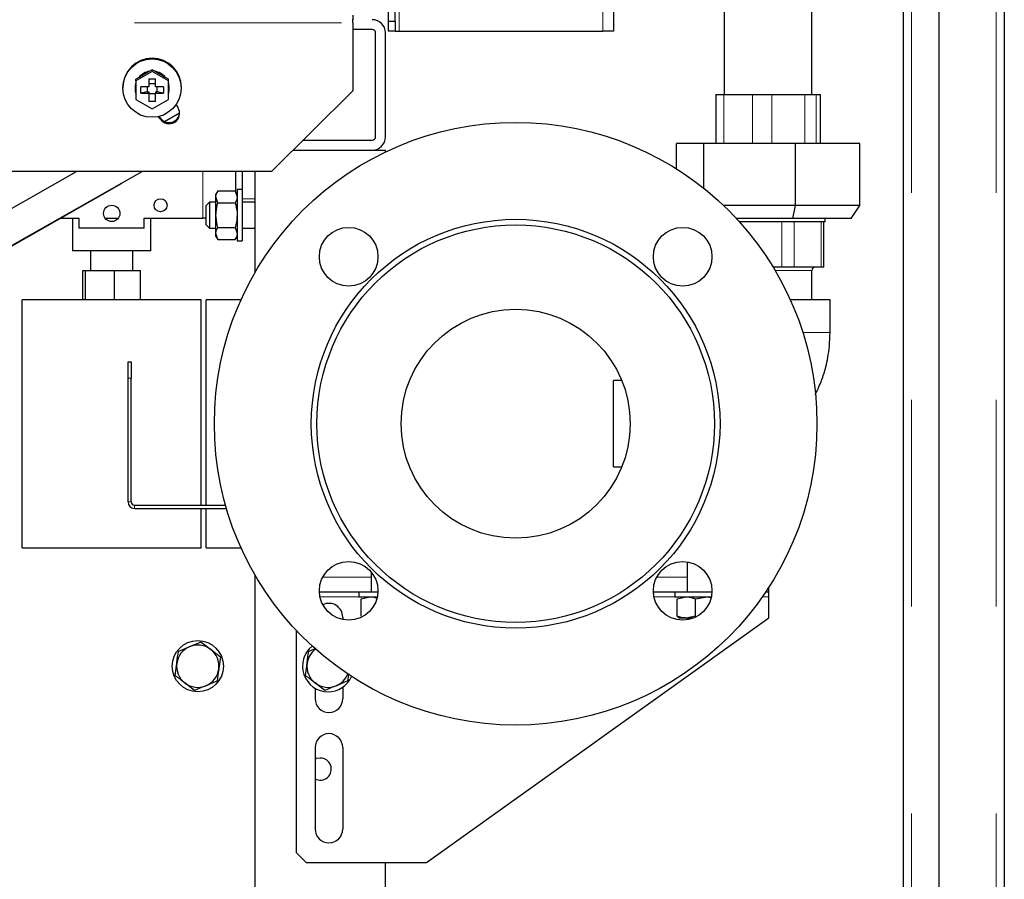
# Model space of a CAD drawing. Header units: millimetres. Extents: x 27 to 261, y 60 to 147.
# Tile 31 of 75: x 123.11 to 129.15, y 65.62 to 70.89. Entities that reach past the tile are written whole.
import ezdxf

# ---------------------------------------------------------------- set-up
doc = ezdxf.new("R2010")
doc.units = ezdxf.units.MM
doc.linetypes.add('PHANTOM', pattern=[12.7, 6.35, -1.27, 1.27, -1.27, 1.27, -1.27])

msp = doc.modelspace()

# ---------------------------------------------------------------- linework, layer by layer
at = {"color": 8, "linetype": 'PHANTOM', "lineweight": 18}
for p, q in [((128.5817, 88.8817), (128.5817, 63.7799)), ((129.1017, 88.8817), (129.1017, 63.7799)), ((126.6867, 74.0246), (126.6867, 70.8246)), ((125.4367, 70.8246), (125.4367, 70.9846)), ((116.1917, 70.8754), (125.1517, 70.8754)), ((127.4293, 70.4346), (127.4293, 70.1346)), ((127.6058, 70.4346), (127.6058, 70.1346)), ((127.7251, 70.4346), (127.7251, 70.1346)), ((127.9262, 70.4346), (127.9262, 70.1346)), ((127.9974, 70.4346), (127.9974, 70.1346)), ((128.022, 70.4346), (128.022, 70.1346)), ((123.9689, 70.2852), (123.9689, 70.2925)), ((124.2318, 69.6756), (124.2318, 69.9627)), ((124.5517, 69.7946), (124.4717, 69.7946)), ((127.7867, 69.3746), (127.7867, 69.6546)), ((127.8612, 69.3746), (127.8612, 69.6546)), ((128.0268, 69.3746), (128.0268, 69.6546)), ((127.9707, 69.3546), (127.7451, 69.3546)), ((123.7917, 68.6946), (123.7717, 68.6946)), ((123.7917, 67.9346), (123.7717, 67.9346)), ((123.8117, 67.8946), (123.8117, 67.9146)), ((124.9665, 67.4719), (125.2651, 67.4719)), ((127.0171, 67.4719), (127.2051, 67.4719)), ((124.9503, 67.3519), (125.1881, 67.3519)), ((127.0009, 67.3519), (127.1281, 67.3519)), ((127.666, 67.3519), (127.7051, 67.3519))]:
    msp.add_line(p, q, dxfattribs=at)
at = {"color": 7, "linetype": 'Continuous', "lineweight": 25}
for p, q in [((128.7517, 63.7799), (128.7517, 88.8817)), ((129.1517, 88.8708), (129.1517, 63.7908)), ((128.5317, 88.5008), (128.5317, 64.1591)), ((127.9707, 70.4346), (127.9707, 80.4546)), ((126.7517, 74.0246), (126.7517, 70.8246)), ((125.3717, 70.8846), (125.3717, 73.9646)), ((125.4117, 70.8846), (125.4117, 73.9646)), ((127.4327, 71.5746), (127.4327, 70.4346)), ((125.153, 70.9223), (125.153, 70.8923)), ((125.1517, 70.8754), (125.1517, 70.8974)), ((125.153, 70.8923), (125.1517, 70.8923)), ((125.1517, 70.8754), (125.1517, 70.4589)), ((125.1533, 70.8925), (125.153, 70.8923)), ((125.3717, 70.8846), (125.4117, 70.8846)), ((125.3717, 70.8246), (125.3717, 70.8846)), ((125.4117, 70.8846), (125.4117, 70.8246)), ((125.2717, 70.8346), (125.1517, 70.8346)), ((125.2917, 70.1746), (125.2917, 70.8146)), ((125.3517, 70.1746), (125.3517, 70.8146)), ((125.4117, 70.8246), (125.3717, 70.8246)), ((125.4117, 70.8246), (125.4367, 70.8246)), ((125.4367, 70.8246), (126.6867, 70.8246)), ((126.7517, 70.8246), (126.6867, 70.8246)), ((123.9199, 70.5772), (123.8199, 70.5199)), ((123.8977, 70.5742), (123.8422, 70.5424)), ((123.9199, 70.587), (123.8977, 70.5742)), ((123.9199, 70.5772), (123.9199, 70.587)), ((123.9422, 70.5742), (123.9199, 70.587)), ((124.0199, 70.5199), (123.9199, 70.5772)), ((123.9977, 70.5424), (123.9422, 70.5742)), ((123.8422, 70.5424), (123.8199, 70.5297)), ((123.8199, 70.5199), (123.8199, 70.5297)), ((123.8199, 70.5199), (123.8199, 70.4053)), ((123.8999, 70.5325), (123.9399, 70.5325)), ((123.8999, 70.5325), (123.8999, 70.4825)), ((123.9399, 70.5009), (123.8999, 70.5009)), ((123.9399, 70.4825), (123.9399, 70.5325)), ((124.0199, 70.5297), (123.9977, 70.5424)), ((124.0199, 70.5199), (124.0199, 70.5297)), ((124.0199, 70.4053), (124.0199, 70.5199)), ((123.7399, 70.4785), (123.7399, 70.4748)), ((123.8149, 70.4748), (123.8149, 70.4724)), ((123.8999, 70.4825), (123.8495, 70.4825)), ((123.8495, 70.4428), (123.8495, 70.4825)), ((123.8899, 70.4513), (123.8495, 70.4428)), ((123.8495, 70.4428), (123.8999, 70.4428)), ((123.8899, 70.4825), (123.8899, 70.4513)), ((123.8899, 70.4513), (123.8999, 70.4513)), ((123.8999, 70.4513), (123.8999, 70.4428)), ((123.8999, 70.4428), (123.8999, 70.3927)), ((123.8999, 70.4414), (123.9399, 70.4414)), ((123.9904, 70.4825), (123.9399, 70.4825)), ((123.9399, 70.4513), (123.9499, 70.4513)), ((123.9399, 70.4513), (123.9399, 70.4428)), ((123.9399, 70.3927), (123.9399, 70.4428)), ((123.9399, 70.4428), (123.9904, 70.4428)), ((123.9499, 70.4513), (123.9499, 70.4825)), ((123.9904, 70.4428), (123.9499, 70.4513)), ((123.9904, 70.4825), (123.9904, 70.4428)), ((124.0249, 70.4724), (124.0249, 70.4748)), ((124.0999, 70.4748), (124.0999, 70.4785)), ((124.6517, 69.9627), (125.1517, 70.4589)), ((127.3806, 70.4346), (127.3806, 70.1346)), ((127.3806, 70.4346), (127.4293, 70.4346)), ((127.4293, 70.4346), (127.6058, 70.4346)), ((127.6058, 70.4346), (127.7251, 70.4346)), ((127.7251, 70.4346), (127.9262, 70.4346)), ((127.9262, 70.4346), (127.9974, 70.4346)), ((127.9974, 70.4346), (128.022, 70.4346)), ((128.022, 70.4346), (128.0228, 70.4346)), ((128.0228, 70.1346), (128.0228, 70.4346)), ((123.8199, 70.4053), (123.9199, 70.348)), ((123.9399, 70.3927), (123.8999, 70.3927)), ((123.9199, 70.348), (124.0199, 70.4053)), ((124.0671, 70.372), (124.0779, 70.3554)), ((123.9954, 70.2694), (124.0882, 70.322)), ((123.9689, 70.2852), (123.959, 70.3004)), ((123.9689, 70.2925), (123.9631, 70.3014)), ((124.8451, 70.1546), (125.2717, 70.1546)), ((127.1395, 69.9789), (127.1395, 70.1346)), ((127.3069, 70.1346), (127.1395, 70.1346)), ((127.3069, 69.8596), (127.3069, 70.1346)), ((127.8691, 70.1346), (127.3069, 70.1346)), ((127.8691, 69.7546), (127.8691, 70.1346)), ((128.2639, 70.1346), (127.8691, 70.1346)), ((128.2639, 69.7546), (128.2639, 70.1346)), ((124.7846, 70.0946), (125.2717, 70.0946)), ((125.2717, 70.0946), (125.3517, 70.0946)), ((125.3517, 70.0827), (125.3517, 70.0946)), ((121.8066, 68.7991), (123.8577, 69.9627)), ((124.6517, 69.9627), (122.8457, 69.9627)), ((122.9057, 69.6512), (123.4547, 69.9627)), ((124.4318, 69.9627), (124.4318, 69.8418)), ((124.4717, 69.9627), (124.4717, 69.8516)), ((124.5517, 69.3433), (124.5517, 69.9627)), ((121.8067, 68.7936), (123.7317, 69.8893)), ((124.3233, 69.8447), (124.3117, 69.8246)), ((124.3117, 69.8072), (124.3117, 69.8246)), ((124.3233, 69.8447), (124.4301, 69.8447)), ((124.4417, 69.8246), (124.4301, 69.8447)), ((124.4301, 69.8447), (124.4417, 69.8072)), ((124.4717, 69.8516), (124.4417, 69.8516)), ((124.4417, 69.8516), (124.4417, 69.5376)), ((124.4717, 69.8516), (124.4717, 69.5376)), ((124.2717, 69.7746), (124.2517, 69.7546)), ((124.3117, 69.7746), (124.2717, 69.7746)), ((124.2717, 69.7746), (124.2717, 69.6146)), ((124.3233, 69.7697), (124.3117, 69.8072)), ((124.3117, 69.6946), (124.3117, 69.8072)), ((124.3233, 69.7697), (124.4301, 69.7697)), ((124.5517, 69.7746), (124.4717, 69.7746)), ((124.2517, 69.6346), (124.2517, 69.7546)), ((127.8691, 69.7546), (127.4272, 69.7546)), ((127.8537, 69.6746), (127.8691, 69.7546)), ((128.2639, 69.7546), (127.8691, 69.7546)), ((128.212, 69.6746), (128.2639, 69.7546)), ((123.3564, 69.6756), (123.4718, 69.6756)), ((123.4318, 69.6756), (123.4318, 69.4756)), ((123.4718, 69.6156), (123.4718, 69.6756)), ((123.6318, 69.6756), (123.7118, 69.6756)), ((123.8718, 69.6156), (123.8718, 69.6756)), ((123.8718, 69.6756), (124.2318, 69.6756)), ((123.9118, 69.4756), (123.9118, 69.6756)), ((124.2517, 69.6756), (124.2318, 69.6756)), ((124.3117, 69.582), (124.3117, 69.6946)), ((127.8537, 69.6746), (127.5063, 69.6746)), ((128.0517, 69.6546), (127.5241, 69.6546)), ((128.212, 69.6746), (127.8537, 69.6746)), ((128.0443, 69.3746), (128.0443, 69.6546)), ((128.0517, 69.6546), (128.0517, 69.6746)), ((123.8718, 69.6156), (123.4718, 69.6156)), ((124.2517, 69.6346), (124.2717, 69.6146)), ((124.2717, 69.6146), (124.3117, 69.6146)), ((124.3233, 69.5445), (124.3117, 69.582)), ((124.3117, 69.5646), (124.3117, 69.582)), ((124.3233, 69.6196), (124.4301, 69.6196)), ((124.4301, 69.6196), (124.4417, 69.582)), ((124.4717, 69.6146), (124.5517, 69.6146)), ((124.3117, 69.5646), (124.3233, 69.5445)), ((124.3233, 69.5445), (124.4301, 69.5445)), ((124.4301, 69.5445), (124.4417, 69.5646)), ((124.4417, 69.5376), (124.4717, 69.5376)), ((123.6718, 69.4756), (123.4318, 69.4756)), ((123.5418, 69.4756), (123.5418, 69.3556)), ((123.9118, 69.4756), (123.6718, 69.4756)), ((123.8018, 69.3556), (123.8018, 69.4756)), ((123.4943, 69.1756), (123.4943, 69.3556)), ((123.4943, 69.3556), (123.5104, 69.3556)), ((123.5104, 69.1756), (123.5104, 69.3556)), ((123.5104, 69.3556), (123.6879, 69.3556)), ((123.6879, 69.1756), (123.6879, 69.3556)), ((123.6879, 69.3556), (123.8493, 69.3556)), ((123.8493, 69.1756), (123.8493, 69.3556)), ((127.7867, 69.3746), (127.7331, 69.3746)), ((127.8612, 69.3746), (127.7867, 69.3746)), ((128.0268, 69.3746), (127.8612, 69.3746)), ((127.9707, 69.1746), (127.9707, 69.3546)), ((128.0443, 69.3746), (128.0268, 69.3746)), ((123.5012, 69.1756), (123.1217, 69.1756)), ((123.1217, 67.6536), (123.1217, 69.1756)), ((123.5104, 69.1756), (123.5012, 69.1756)), ((123.6879, 69.1756), (123.5104, 69.1756)), ((123.8493, 69.1756), (123.6879, 69.1756)), ((124.2217, 69.1756), (123.8493, 69.1756)), ((124.2217, 67.9146), (124.2217, 69.1756)), ((124.4655, 69.1756), (124.2517, 69.1756)), ((124.2517, 68.4146), (124.2517, 69.1756)), ((128.0817, 69.1746), (127.8384, 69.1746)), ((128.0817, 68.9746), (128.0817, 69.1746)), ((123.7717, 68.7946), (123.7917, 68.7946)), ((123.7717, 68.6946), (123.7717, 68.7946)), ((123.7917, 68.7946), (123.7917, 68.6946)), ((123.7717, 67.9346), (123.7717, 68.6946)), ((123.7917, 67.9346), (123.7917, 68.6946)), ((126.8031, 68.679), (126.7517, 68.679)), ((126.7517, 68.1502), (126.7517, 68.679)), ((124.2517, 67.9146), (124.2517, 68.4146)), ((126.7517, 68.1502), (126.8031, 68.1502)), ((123.8117, 67.9146), (124.3705, 67.9146)), ((123.8117, 67.8946), (124.3763, 67.8946)), ((124.2217, 67.6536), (124.2217, 67.8946)), ((124.2517, 67.6536), (124.2517, 67.8946)), ((123.1217, 67.6536), (124.2217, 67.6536)), ((124.2517, 67.6536), (124.4655, 67.6536)), ((127.2051, 67.5671), (127.2051, 67.3819)), ((124.5517, 65.2946), (124.5517, 67.4859)), ((125.2651, 67.504), (125.2651, 67.3819)), ((127.7051, 67.3819), (127.7051, 67.4099)), ((124.9465, 67.3819), (125.1881, 67.3819)), ((125.1881, 67.3819), (125.1881, 67.3519)), ((125.1881, 67.3819), (125.3062, 67.3819)), ((125.1881, 67.3519), (125.3025, 67.3519)), ((125.2028, 67.3403), (125.2591, 67.3519)), ((126.9971, 67.3819), (127.1281, 67.3819)), ((127.1281, 67.3819), (127.1281, 67.3519)), ((127.1281, 67.3819), (127.3568, 67.3819)), ((127.1281, 67.3519), (127.3531, 67.3519)), ((127.1428, 67.3403), (127.1991, 67.3519)), ((127.2553, 67.3403), (127.3265, 67.3519)), ((127.6866, 67.3819), (127.7051, 67.3819)), ((127.7051, 67.3519), (127.7051, 67.3819)), ((127.7051, 67.2221), (127.7051, 67.3519)), ((125.2028, 67.2336), (125.2028, 67.3403)), ((127.1428, 67.2336), (127.1428, 67.3403)), ((127.2553, 67.2336), (127.2553, 67.3403)), ((125.0901, 67.2271), (125.0901, 67.213)), ((125.6051, 65.7221), (127.7051, 67.2221)), ((127.1525, 67.2235), (127.1551, 67.2219)), ((127.1991, 67.2219), (127.1553, 67.2219)), ((127.2553, 67.2336), (127.1991, 67.2219)), ((127.2432, 67.2219), (127.1991, 67.2219)), ((127.2051, 67.2219), (127.2051, 67.2115)), ((124.8051, 67.1461), (124.8051, 65.7821)), ((124.2196, 67.0752), (124.2792, 67.0295)), ((124.3388, 66.9838), (124.329, 66.9094)), ((124.0614, 66.8688), (124.0712, 66.9432)), ((124.8614, 66.8688), (124.8712, 66.9432)), ((125.1248, 66.8771), (125.1192, 66.835)), ((124.1806, 66.7775), (124.121, 66.8231)), ((124.9806, 66.7775), (124.921, 66.8231)), ((125.0901, 66.7977), (125.0901, 66.7271)), ((124.9201, 66.7912), (124.9201, 66.7271)), ((124.9201, 66.4271), (124.9201, 65.9271)), ((125.0901, 66.4271), (125.0901, 65.9271)), ((124.8051, 65.7821), (124.8651, 65.7221)), ((124.8651, 65.7221), (125.6051, 65.7221)), ((125.3517, 65.2946), (125.3517, 65.7221))]:
    msp.add_line(p, q, dxfattribs=at)
at = {"color": 7, "linetype": 'Continuous', "lineweight": 25, "flags": 128}
for points in [[(123.8199, 70.5066), (123.8185, 70.5018), (123.8149, 70.4748)], [(124.0249, 70.4748), (124.0214, 70.5018), (124.0199, 70.5066)], [(123.7281, 69.8891), (123.7317, 69.8893), (123.7337, 69.8923)], [(124.9517, 66.3626), (124.9296, 66.3589), (124.9201, 66.3548)]]:
    msp.add_lwpolyline(points, dxfattribs=at)
at = {"color": 7, "linetype": 'Continuous', "lineweight": 25}
for centre, radius in [((123.919, 70.4746), 0.1791), ((126.1517, 68.4146), 1.85), ((123.9718, 69.7556), 0.04), ((123.6718, 69.7056), 0.05), ((126.1517, 68.4146), 1.2546), ((126.1517, 68.4146), 1.22), ((125.1264, 69.4399), 0.18), ((127.177, 69.4399), 0.18), ((126.1517, 68.4146), 0.703), ((125.1264, 67.3893), 0.18), ((127.177, 67.3893), 0.18), ((124.2001, 66.9263), 0.157)]:
    msp.add_circle(centre, radius, dxfattribs=at)
for centre, radius, start, end in [((125.2717, 70.8146), 0.08, 0, 90), ((125.2717, 70.8146), 0.02, 0, 90), ((123.9199, 70.4775), 0.18, 0.31547, 179.68453), ((123.9198, 70.4738), 0.1052, 98.66058, 140.96959), ((123.9198, 70.4714), 0.1052, 102.12868, 137.49986), ((123.9201, 70.4738), 0.1052, 39.03041, 81.33942), ((123.9201, 70.4714), 0.1052, 42.50014, 77.87132), ((123.9184, 70.4724), 0.1035, 162.11517, 197.88483), ((123.9215, 70.4724), 0.1035, 342.11517, 17.88483), ((124.0233, 70.3205), 0.0649, 212.95864, 32.65051), ((124.0234, 70.3281), 0.0651, 213.16393, 356.37618), ((125.2717, 70.1746), 0.08, 270, 0), ((125.2717, 70.1746), 0.02, 270, 0), ((127.9907, 69.3546), 0.02, 90, 180), ((123.8117, 67.9346), 0.04, 180, 270), ((123.8117, 67.9346), 0.02, 180, 270), ((125.0051, 67.2271), 0.085, 0, 115.79771), ((124.2001, 66.9263), 0.13, 112.52267, 172.52267), ((124.2001, 66.9263), 0.13, 52.52267, 112.52267), ((125.0001, 66.9263), 0.157, 128.2261, 270), ((124.2001, 66.9263), 0.13, 352.52267, 52.52267), ((125.0001, 66.9263), 0.13, 126.17549, 172.52267), ((124.2001, 66.9263), 0.13, 172.52267, 232.52267), ((125.0001, 66.9263), 0.13, 172.52267, 232.52267), ((124.2001, 66.9263), 0.13, 292.52267, 352.52267), ((125.0001, 66.9263), 0.157, 270, 336.31142), ((125.0001, 66.9263), 0.13, 292.52267, 338.36203), ((124.2001, 66.9263), 0.13, 232.52267, 292.52267), ((125.0001, 66.9263), 0.13, 232.52267, 292.52267), ((125.0051, 66.7271), 0.085, 180, 0), ((125.0051, 66.4271), 0.085, 0, 180), ((124.9517, 66.2946), 0.068, 242.31605, 90), ((125.0051, 65.9271), 0.085, 180, 0)]:
    msp.add_arc(centre, radius, start, end, dxfattribs=at)
for points, knots in [([(124.3117, 69.8072), (124.3117, 69.8081), (124.3119, 69.8208), (124.3178, 69.8332), (124.3233, 69.8447)], [0, 0, 0, 0, 0.07022, 1, 1, 1, 1]), ([(124.3117, 69.6946), (124.3118, 69.7008), (124.3124, 69.7262), (124.3186, 69.751), (124.3233, 69.7697)], [0, 0, 0, 0, 0.244362, 1, 1, 1, 1]), ([(124.4417, 69.8072), (124.4417, 69.8063), (124.4415, 69.7936), (124.4356, 69.7812), (124.4301, 69.7697)], [0, 0, 0, 0, 0.070217, 1, 1, 1, 1]), ([(124.4301, 69.7697), (124.4348, 69.751), (124.441, 69.7262), (124.4415, 69.7008), (124.4417, 69.6946)], [0, 0, 0, 0, 0.755638, 1, 1, 1, 1]), ([(124.3233, 69.6196), (124.3217, 69.6251), (124.3149, 69.6496), (124.3131, 69.675), (124.3117, 69.6946)], [0, 0, 0, 0, 0.226898, 1, 1, 1, 1]), ([(124.4417, 69.6946), (124.4403, 69.675), (124.4385, 69.6496), (124.4316, 69.6251), (124.4301, 69.6196)], [0, 0, 0, 0, 0.773102, 1, 1, 1, 1]), ([(124.3117, 69.582), (124.3117, 69.5829), (124.3119, 69.5956), (124.3178, 69.608), (124.3233, 69.6196)], [0, 0, 0, 0, 0.07022, 1, 1, 1, 1]), ([(124.4417, 69.582), (124.4417, 69.5812), (124.4415, 69.5685), (124.4356, 69.5561), (124.4301, 69.5445)], [0, 0, 0, 0, 0.070217, 1, 1, 1, 1]), ([(127.9903, 68.5939), (127.9983, 68.6092), (128.0132, 68.6375), (128.0302, 68.6802), (128.0445, 68.7215), (128.0576, 68.7681), (128.0698, 68.8251), (128.0796, 68.8955), (128.081, 68.9469), (128.0817, 68.9746)], [0, 0, 0, 0, 0.130744, 0.242884, 0.347893, 0.462127, 0.609912, 0.789989, 1, 1, 1, 1]), ([(125.2591, 67.3519), (125.2604, 67.3519), (125.2733, 67.3519), (125.2859, 67.3479), (125.2972, 67.3443)], [0, 0, 0, 0, 0.1036408, 1, 1, 1, 1]), ([(127.1991, 67.3519), (127.2004, 67.3519), (127.2194, 67.3518), (127.238, 67.3458), (127.2553, 67.3403)], [0, 0, 0, 0, 0.07023, 1, 1, 1, 1]), ([(127.3265, 67.3519), (127.3282, 67.352), (127.3357, 67.352), (127.3431, 67.3502), (127.3488, 67.3489)], [0, 0, 0, 0, 0.224203, 1, 1, 1, 1]), ([(127.1991, 67.2219), (127.1977, 67.222), (127.1787, 67.2221), (127.1601, 67.2281), (127.1428, 67.2336)], [0, 0, 0, 0, 0.07023, 1, 1, 1, 1]), ([(127.1428, 67.2336), (127.1465, 67.2289), (127.1514, 67.2227), (127.1564, 67.2221), (127.1577, 67.2219)], [0, 0, 0, 0, 0.755653, 1, 1, 1, 1]), ([(124.081, 67.0177), (124.0855, 67.0195), (124.1081, 67.0289), (124.1315, 67.0386), (124.1503, 67.0464)], [0, 0, 0, 0, 0.2012166, 1, 1, 1, 1]), ([(124.1503, 67.0464), (124.1556, 67.0486), (124.179, 67.0583), (124.2019, 67.0678), (124.2196, 67.0752)], [0, 0, 0, 0, 0.2241639, 1, 1, 1, 1]), ([(124.0712, 66.9432), (124.0714, 66.945), (124.0747, 66.9701), (124.078, 66.9948), (124.081, 67.0177)], [0, 0, 0, 0, 0.07022, 1, 1, 1, 1]), ([(124.2792, 67.0295), (124.2806, 67.0284), (124.3007, 67.013), (124.3204, 66.9979), (124.3388, 66.9838)], [0, 0, 0, 0, 0.070209, 1, 1, 1, 1]), ([(124.8712, 66.9432), (124.8714, 66.945), (124.8747, 66.9701), (124.878, 66.9948), (124.881, 67.0177)], [0, 0, 0, 0, 0.0702159, 1, 1, 1, 1]), ([(124.881, 67.0177), (124.8855, 67.0195), (124.8991, 67.0252), (124.9133, 67.031), (124.9227, 67.035)], [0, 0, 0, 0, 0.33301, 1, 1, 1, 1]), ([(124.121, 66.8231), (124.1196, 66.8242), (124.0995, 66.8396), (124.0798, 66.8548), (124.0614, 66.8688)], [0, 0, 0, 0, 0.070234, 1, 1, 1, 1]), ([(124.329, 66.9094), (124.3288, 66.9076), (124.3255, 66.8825), (124.3222, 66.8579), (124.3192, 66.835)], [0, 0, 0, 0, 0.070216, 1, 1, 1, 1]), ([(124.921, 66.8231), (124.9196, 66.8242), (124.8995, 66.8397), (124.8798, 66.8548), (124.8614, 66.8688)], [0, 0, 0, 0, 0.070209, 1, 1, 1, 1]), ([(124.2499, 66.8062), (124.2311, 66.7985), (124.2077, 66.7887), (124.1851, 66.7794), (124.1806, 66.7775)], [0, 0, 0, 0, 0.798785, 1, 1, 1, 1]), ([(124.3192, 66.835), (124.3015, 66.8276), (124.2786, 66.8181), (124.2551, 66.8084), (124.2499, 66.8062)], [0, 0, 0, 0, 0.775838, 1, 1, 1, 1]), ([(125.0499, 66.8062), (125.0311, 66.7985), (125.0077, 66.7887), (124.9851, 66.7794), (124.9806, 66.7775)], [0, 0, 0, 0, 0.7988072, 1, 1, 1, 1]), ([(125.1192, 66.835), (125.1015, 66.8276), (125.0786, 66.8181), (125.0551, 66.8084), (125.0499, 66.8062)], [0, 0, 0, 0, 0.775815, 1, 1, 1, 1])]:
    msp.add_open_spline(points, degree=3, knots=knots, dxfattribs=at)
at = {"color": 8, "linetype": 'PHANTOM', "lineweight": 18}
msp.add_open_spline([(128.0817, 68.9746), (128.0803, 68.9746), (128.0774, 68.9746), (128.0549, 68.9746), (128.0196, 68.9746), (127.9729, 68.9746), (127.9338, 68.9746), (127.9144, 68.9746)], degree=3, knots=[0, 0, 0, 0, 0.201139, 0.40228, 0.603416, 0.804559, 1, 1, 1, 1], dxfattribs=at)

doc.saveas('drawing.dxf')
